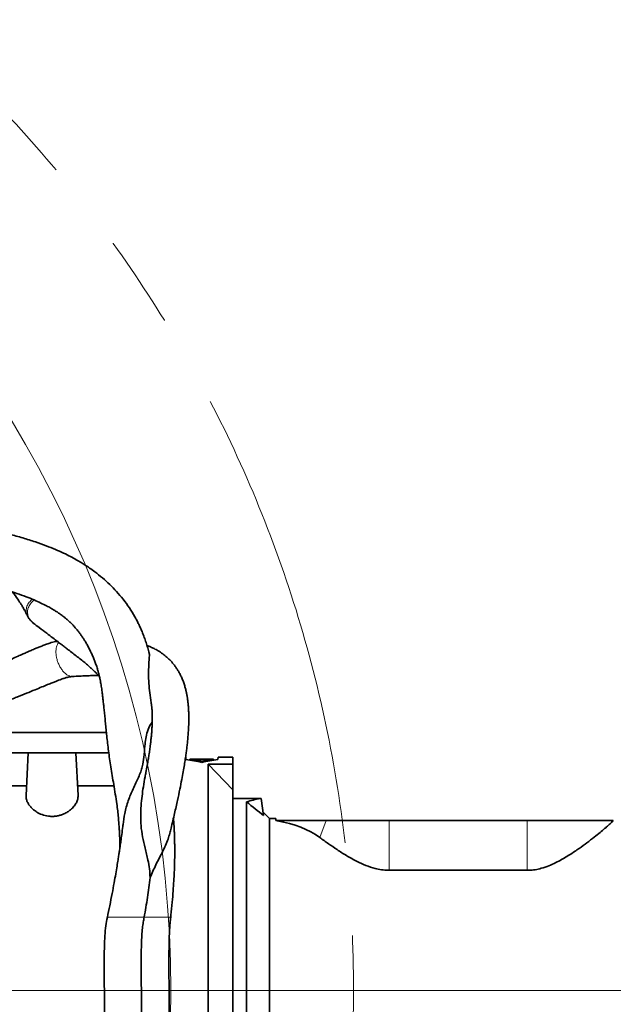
# Model space of a CAD drawing. Header units: millimetres. Extents: x 0 to 12115, y 0 to 8400.
# Tile 67 of 120: x 7513 to 7838, y 1424 to 1963. Entities that reach past the tile are written whole.
import ezdxf

# ---------------------------------------------------------------- set-up
doc = ezdxf.new("R2010")
doc.units = ezdxf.units.MM
doc.header["$LTSCALE"] = 20
doc.linetypes.add('CENTERX2', pattern=[20.32, 12.7, -2.54, 2.54, -2.54])
doc.layers.add('SVART_TEXT', color=7, linetype='Continuous')
doc.styles.add('SLDTEXTSTYLE0', font='TXT', dxfattribs={"width": 0.605})
doc.dimstyles.new('SLDDIMSTYLE0', dxfattribs={"dimtxt": 70, "dimasz": 70, "dimexe": 0, "dimexo": 0.0625, "dimgap": 17.5, "dimtad": 1, "dimdec": 1, "dimrnd": 1e-09, "dimzin": 12, "dimdsep": 46, "dimtxsty": 'SLDTEXTSTYLE0', "dimsah": 1, "dimcen": 0.09, "dimadec": 0, "dimazin": 3, "dimtfac": 1, "dimtofl": 0, "dimtmove": 0, "dimatfit": 3, "dimfxl": 1, "dimfrac": 2, "dimtolj": 1, "dimtzin": 12, "dimarcsym": 0})
doc.dimstyles.new('SLDDIMSTYLE17', dxfattribs={"dimtxt": 70, "dimasz": 70, "dimexe": 0, "dimexo": 0.0625, "dimgap": 17.5, "dimtad": 0, "dimtih": 1, "dimtoh": 1, "dimdec": 1, "dimrnd": 1e-09, "dimzin": 12, "dimdsep": 46, "dimtxsty": 'SLDTEXTSTYLE0', "dimsah": 1, "dimcen": 0, "dimadec": 0, "dimazin": 3, "dimtfac": 1, "dimtofl": 0, "dimtmove": 0, "dimatfit": 3, "dimfxl": 1, "dimfrac": 2, "dimtolj": 1, "dimtzin": 12, "dimarcsym": 0})

# ---------------------------------------------------------------- blocks, each defined once
blk = doc.blocks.new('_D_77')
at = {"layer": 'SVART_TEXT'}
for p, q in [((7370.63, 1900.23), (7599.82, 2186.41)), ((7599.82, 2186.41), (8618.66, 2186.41)), ((6995.56, 1431.91), (7370.63, 1900.23))]:
    blk.add_line(p, q, dxfattribs=at)
blk.add_solid([(7370.63, 1900.23), (7422.19, 1948.62), (7406.58, 1961.12)], dxfattribs=at)
at = {"layer": 'SVART_TEXT', "char_height": 70, "attachment_point": 1, "style": 'SLDTEXTSTYLE0'}
for s, insert in [('R600', (8009.32, 2491.5)), ('Smallest circumscribed', (7629.82, 2384.07)), ('radius axis 1 front side', (7643.09, 2276.64))]:
    blk.add_mtext(s, dxfattribs=dict(at, insert=insert))
blk = doc.blocks.new('_D_78')
at = {"color": 7, "linetype": 'Continuous', "lineweight": 0}
for p, q in [((9298.06, 1431.91), (9298.06, 2254.61)), ((6999.56, 1431.91), (9328.06, 1431.91)), ((9298.06, 1431.91), (9298.06, 1209.41)), ((8474.06, 1209.41), (9328.06, 1209.41))]:
    blk.add_line(p, q, dxfattribs=at)
at = {"color": 7, "linetype": 'Continuous', "lineweight": 18}
for points in [[(9298.06, 1431.91), (9288.06, 1361.91), (9308.06, 1361.91)], [(9298.06, 1209.41), (9308.06, 1279.41), (9288.06, 1279.41)]]:
    blk.add_solid(points, dxfattribs=at)
at = {"color": 7, "linetype": 'Continuous', "lineweight": 18, "char_height": 70, "attachment_point": 1, "rotation": 90, "style": 'SLDTEXTSTYLE0'}
for s, insert in [('(2x M8)', (9207.83, 1927.75)), ('222,5', (9207.83, 1634.63))]:
    blk.add_mtext(s, dxfattribs=dict(at, insert=insert))
blk = doc.blocks.new('_D_79')
at = {"color": 7, "linetype": 'Continuous', "lineweight": 0}
for p, q in [((9116.87, 1618.91), (9116.87, 2177.42)), ((8490.06, 1618.91), (9146.87, 1618.91)), ((9116.87, 1431.91), (9116.87, 1618.91)), ((6999.56, 1431.91), (9146.87, 1431.91))]:
    blk.add_line(p, q, dxfattribs=at)
at = {"color": 7, "linetype": 'Continuous', "lineweight": 18}
for points in [[(9116.87, 1618.91), (9106.87, 1548.91), (9126.87, 1548.91)], [(9116.87, 1431.91), (9126.87, 1501.91), (9106.87, 1501.91)]]:
    blk.add_solid(points, dxfattribs=at)
at = {"color": 7, "linetype": 'Continuous', "lineweight": 18, "char_height": 70, "attachment_point": 1, "rotation": 90, "style": 'SLDTEXTSTYLE0'}
for s, insert in [('(2x M8)', (9026.63, 1850.56)), ('187', (9026.63, 1637.65))]:
    blk.add_mtext(s, dxfattribs=dict(at, insert=insert))

msp = doc.modelspace()

# ---------------------------------------------------------------- linework, layer by layer
at = {"color": 7, "linetype": 'Continuous', "lineweight": 35}
for p, q in [((7560.33963, 1572.90888), (7500.561545, 1572.90888)), ((7497.561545, 1561.90888), (7517.561545, 1561.90888)), ((7516.333406, 1538.474587), (7517.561545, 1561.90888)), ((7517.561545, 1561.90888), (7543.561545, 1561.90888)), ((7544.789684, 1538.474587), (7543.561545, 1561.90888)), ((7543.561545, 1561.90888), (7561.609013, 1561.90888)), ((7603.704604, 1559.40888), (7603.769539, 1558.169844)), ((7605.993189, 1558.374856), (7605.965459, 1557.84573)), ((7605.99487, 1558.406929), (7605.993189, 1558.374856)), ((7605.993189, 1558.374856), (7608.76242, 1558.374856)), ((7608.764101, 1558.406929), (7605.99487, 1558.406929)), ((7607.828615, 1557.619724), (7607.824526, 1557.541716)), ((7607.828615, 1557.619724), (7607.839308, 1557.823773)), ((7611.578615, 1557.619724), (7607.828615, 1557.619724)), ((7607.839308, 1557.823773), (7611.589308, 1557.823773)), ((7608.759689, 1558.322751), (7608.733539, 1557.823773)), ((7608.76242, 1558.374856), (7608.759689, 1558.322751)), ((7608.759689, 1558.322751), (7610.651863, 1558.322751)), ((7608.764203, 1558.40888), (7608.764101, 1558.406929)), ((7610.647349, 1558.40888), (7608.764203, 1558.40888)), ((7610.647451, 1558.406929), (7610.647349, 1558.40888)), ((7615.915881, 1558.406929), (7610.647451, 1558.406929)), ((7610.649132, 1558.374856), (7618.956824, 1558.374856)), ((7610.651863, 1558.322751), (7610.649132, 1558.374856)), ((7610.651863, 1558.322751), (7610.678013, 1557.823773)), ((7611.553392, 1557.13844), (7611.538411, 1556.852596)), ((7611.553392, 1557.13844), (7611.578615, 1557.619724)), ((7613.569699, 1557.13844), (7611.553392, 1557.13844)), ((7611.589308, 1557.823773), (7611.605275, 1558.128431)), ((7611.605275, 1558.128431), (7613.517816, 1558.128431)), ((7613.517816, 1558.128431), (7613.533782, 1557.823773)), ((7613.533782, 1557.823773), (7617.283782, 1557.823773)), ((7617.294476, 1557.619724), (7613.544476, 1557.619724)), ((7613.544476, 1557.619724), (7613.569699, 1557.13844)), ((7613.569699, 1557.13844), (7613.584679, 1556.852596)), ((7617.557747, 1558.40888), (7614.893603, 1558.40888)), ((7617.283782, 1557.823773), (7617.294476, 1557.619724)), ((7617.294476, 1557.619724), (7617.298564, 1557.541716)), ((7618.956824, 1558.374856), (7618.955232, 1558.405244)), ((7618.956824, 1558.374856), (7618.985966, 1557.818797)), ((7621.353552, 1558.169844), (7621.418487, 1559.40888)), ((7629.561545, 1559.40888), (7621.418487, 1559.40888)), ((7629.561545, 1559.40888), (7629.561545, 1555.75064)), ((7616.061545, 1431.90888), (7616.061545, 1555.75064)), ((7616.061545, 1555.75064), (7629.561545, 1541.594747)), ((7616.061545, 1555.75064), (7629.561545, 1555.75064)), ((7629.561545, 1541.594747), (7629.561545, 1555.75064)), ((7516.617762, 1543.900421), (7497.561545, 1543.900421)), ((7564.405977, 1543.900421), (7544.505329, 1543.900421)), ((7629.561545, 1317.90888), (7629.561545, 1541.594747)), ((7629.561545, 1536.90888), (7644.421272, 1536.90888)), ((7644.421272, 1536.90888), (7644.983168, 1536.90888)), ((7646.297066, 1527.560009), (7644.983168, 1536.90888)), ((7637.061545, 1534.97785), (7637.061545, 1325.40888)), ((7649.561545, 1525.90888), (7646.033247, 1529.437178)), ((7653.009137, 1525.90888), (7649.561545, 1525.90888)), ((7649.561545, 1337.90888), (7649.561545, 1525.90888)), ((7652.977634, 1524.7575), (7653.061545, 1524.90888)), ((7653.792602, 1524.615376), (7652.977634, 1524.7575)), ((7653.061545, 1524.90888), (7653.009137, 1525.90888)), ((7653.900493, 1524.90888), (7653.061545, 1524.90888)), ((7680.511019, 1524.90888), (7653.900493, 1524.90888)), ((7715.061545, 1524.90888), (7680.511019, 1524.90888)), ((7790.657463, 1524.90888), (7715.061545, 1524.90888)), ((7837.774428, 1524.90888), (7790.657463, 1524.90888)), ((7837.786058, 1524.916908), (7837.774428, 1524.90888)), ((7790.657463, 1497.596259), (7715.061545, 1497.596259)), ((7616.061545, 1304.40888), (7616.061545, 1431.90888))]:
    msp.add_line(p, q, dxfattribs=at)
at = {"color": 8, "linetype": 'Continuous', "lineweight": 18}
for p, q in [((7653.792602, 1524.615376), (7653.900493, 1524.90888)), ((7677.075161, 1515.56201), (7680.511019, 1524.90888)), ((7715.061545, 1497.596259), (7715.061545, 1524.90888)), ((7790.657463, 1497.596259), (7790.657463, 1524.90888)), ((7585.017781, 1471.90888), (7580.957701, 1471.90888)), ((7559.287831, 1431.90888), (7484.061545, 1431.90888)), ((7616.061545, 1431.90888), (7594.608864, 1431.90888))]:
    msp.add_line(p, q, dxfattribs=at)
at = {"color": 7, "linetype": 'CENTERX2', "lineweight": 18}
msp.add_line((7955.231322, 1431.90888), (7082.484821, 1431.90888), dxfattribs=at)
msp.add_circle((6995.561545, 1431.90888), 700, dxfattribs=at)
at = {"color": 7, "linetype": 'Continuous', "lineweight": 18}
msp.add_circle((6995.561545, 1431.90888), 600, dxfattribs=at)
at = {"color": 7, "linetype": 'Continuous', "lineweight": 35}
for centre, major_axis, ratio, start_param, end_param in [((7595.395604, 1431.90888), (95.275607, -91.810291), 0.9285799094, 2.1660611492, 2.2351892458), ((7629.727486, 1431.90888), (95.275607, 91.810291), 0.9285799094, 0.9064034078, 0.9755315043), ((7603.187142, 1431.90888), (184.187596, 15.029039), 0.6819354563, 1.446154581, 1.457262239), ((7629.271391, 1431.90888), (184.355756, -15.001446), 0.6813313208, 1.6820822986, 1.689664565), ((7679.124121, 1431.90888), (-54.245409, 97.796818), 0.7773325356, 6.0441370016, 6.1306251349), ((7464.663479, 1483.533807), (241.385504, -79.171184), 0.4965865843, 0.8951940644, 0.9499510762), ((7558.762808, 1431.90888), (127.627894, 73.40555), 0.4600599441, 0.2010634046, 0.5085883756)]:
    msp.add_ellipse(centre, major_axis=major_axis, ratio=ratio, start_param=start_param, end_param=end_param, dxfattribs=at)
for points, knots in [([(7583.608897, 1616.877595), (7583.585111, 1616.965824), (7583.305638, 1618.002491), (7582.700524, 1620.046847), (7581.797271, 1622.882488), (7580.828069, 1625.609435), (7579.8702, 1628.04742), (7578.930086, 1630.232012), (7577.9962, 1632.240526), (7576.994852, 1634.240447), (7575.372964, 1637.240758), (7572.968063, 1641.162343), (7569.60267, 1645.795874), (7565.970749, 1650.07699), (7562.189099, 1653.961685), (7558.21659, 1657.559685), (7554.488362, 1660.539615), (7551.25476, 1662.87031), (7548.749986, 1664.546766), (7546.319962, 1666.071445), (7543.68646, 1667.618147), (7540.532173, 1669.328675), (7536.769138, 1671.187731), (7532.336072, 1673.166548), (7527.207926, 1675.214704), (7521.233219, 1677.3405), (7514.544182, 1679.449421), (7507.288781, 1681.46712), (7499.819132, 1683.288932), (7492.922816, 1684.787736), (7488.509523, 1685.588587), (7486.661545, 1685.923927)], [0, 0, 0, 0, 0.0027281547, 0.0320550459, 0.0626973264, 0.0899002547, 0.115810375, 0.1374858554, 0.157063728, 0.1780385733, 0.2004711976, 0.2526708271, 0.3039341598, 0.3528216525, 0.3987045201, 0.4437130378, 0.4886509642, 0.5164674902, 0.5398340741, 0.5602196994, 0.5841772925, 0.612515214, 0.6446249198, 0.6809714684, 0.7215382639, 0.7648250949, 0.814360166, 0.8641643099, 0.9141148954, 0.9640373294, 1, 1, 1, 1]), ([(7481.113441, 1656.475482), (7482.370079, 1656.267454), (7486.879326, 1655.52098), (7494.170028, 1653.941922), (7503.014847, 1651.717623), (7510.346084, 1649.462068), (7516.232113, 1647.347089), (7520.607581, 1645.582483), (7524.323943, 1643.911311), (7527.369041, 1642.393138), (7529.780473, 1641.069449), (7531.702473, 1639.925142), (7533.404965, 1638.839202), (7535.167296, 1637.629644), (7536.798061, 1636.406506), (7538.200988, 1635.266242), (7539.405988, 1634.222945), (7540.700023, 1633.023191), (7542.151962, 1631.559584), (7543.605639, 1629.943546), (7544.929076, 1628.323436), (7546.057555, 1626.82213), (7547.031277, 1625.429811), (7547.966792, 1624.00202), (7548.937073, 1622.419395), (7550.00042, 1620.549105), (7551.141568, 1618.364404), (7552.226179, 1616.087895), (7553.196907, 1613.855181), (7554.042388, 1611.733604), (7554.821706, 1609.569007), (7555.48053, 1607.485806), (7555.995327, 1605.639122), (7556.449281, 1603.811686), (7556.828142, 1602.063991), (7557.132084, 1600.47203), (7557.37813, 1599.049823), (7557.60841, 1597.590103), (7557.831166, 1596.036798), (7558.063948, 1594.268059), (7558.297821, 1592.345586), (7558.560972, 1590.054045), (7558.83302, 1587.566802), (7559.133496, 1584.715424), (7559.459504, 1581.538757), (7559.80439, 1578.134583), (7560.156872, 1574.649827), (7560.675676, 1569.653585), (7561.40194, 1563.070672), (7562.657468, 1554.232599), (7564.308711, 1544.553957), (7565.678881, 1536.333986), (7566.479909, 1530.217714), (7566.857378, 1526.667981), (7567.131915, 1523.399239), (7567.321506, 1520.624643), (7567.443349, 1518.451054), (7567.522099, 1516.764812), (7567.581664, 1515.262043), (7567.636462, 1513.523486), (7567.680192, 1511.713883), (7567.689092, 1510.436692), (7567.69274, 1509.913048)], [0, 0, 0, 0, 0.01436940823, 0.05156230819, 0.08879874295, 0.12573551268, 0.14852857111, 0.16945169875, 0.18781987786, 0.2037025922, 0.21716811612, 0.22810203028, 0.23809727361, 0.25053272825, 0.26508908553, 0.27486604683, 0.28415174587, 0.29563547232, 0.30965588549, 0.32585696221, 0.34085894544, 0.35386921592, 0.36584363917, 0.37701787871, 0.39018758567, 0.4054101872, 0.42233808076, 0.44119702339, 0.45798552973, 0.47317787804, 0.48962777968, 0.50681986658, 0.51962127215, 0.53180481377, 0.54600093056, 0.5568694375, 0.56573227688, 0.57532902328, 0.58571283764, 0.59566956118, 0.60901353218, 0.6214568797, 0.63592659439, 0.65240825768, 0.67081998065, 0.69072978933, 0.71084415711, 0.73097669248, 0.7763773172, 0.82070928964, 0.86552399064, 0.91133678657, 0.92682248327, 0.94175578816, 0.95429964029, 0.9644551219, 0.97217331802, 0.97735784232, 0.9819645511, 0.98749076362, 0.99487125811, 1, 1, 1, 1]), ([(7508.908783, 1649.819338), (7509.207338, 1649.430704), (7510.553726, 1647.678087), (7511.913025, 1645.694351), (7513.301828, 1643.601156), (7514.267253, 1642.071721), (7515.304739, 1640.322231), (7516.30267, 1638.491158), (7516.787793, 1637.420743), (7517.035627, 1636.873902)], [0, 0, 0, 0, 0.06597614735, 0.2975316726, 0.38603993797, 0.49757345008, 0.64001188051, 0.81609312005, 1, 1, 1, 1]), ([(7517.077912, 1636.87307), (7517.144963, 1636.702719), (7517.392608, 1636.073549), (7518.060078, 1635.067163), (7519.085179, 1633.878765), (7519.889243, 1633.107116), (7520.375933, 1632.784619), (7520.394987, 1632.771993)], [0, 0, 0, 0, 0.1034555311, 0.3820998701, 0.6735692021, 0.9872206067, 1, 1, 1, 1]), ([(7520.291035, 1632.849194), (7521.401027, 1632.002646), (7523.977546, 1630.037634), (7527.503547, 1627.367644), (7530.8305, 1624.835124), (7533.499319, 1622.789537), (7535.689686, 1621.107284), (7537.601518, 1619.639584), (7540.547087, 1617.379741), (7544.476645, 1614.384529), (7548.359091, 1611.318193), (7550.824066, 1609.190443), (7552.289702, 1607.856921), (7553.548995, 1606.663967), (7554.80235, 1605.432609), (7555.797303, 1604.431005), (7556.332222, 1603.86523), (7556.454587, 1603.735807)], [0, 0, 0, 0, 0.0621073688, 0.1441639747, 0.216257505, 0.2778722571, 0.3286060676, 0.3751527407, 0.422903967, 0.5604613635, 0.7009302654, 0.7688841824, 0.8245407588, 0.8722392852, 0.9247119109, 0.982777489, 1, 1, 1, 1]), ([(7533.367971, 1622.889335), (7533.119689, 1622.858152), (7531.700949, 1622.679964), (7529.683929, 1621.999601), (7527.082478, 1621.122246), (7524.956391, 1620.309204), (7522.94147, 1619.502028), (7521.203687, 1618.778138), (7519.743288, 1618.157053), (7518.36402, 1617.56237), (7516.677213, 1616.825737), (7514.483879, 1615.855579), (7511.713738, 1614.61782), (7509.099413, 1613.441644), (7507.39621, 1612.67841), (7506.824249, 1612.422104)], [0, 0, 0, 0, 0.027104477, 0.1548815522, 0.2388380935, 0.3176190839, 0.3954836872, 0.4674671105, 0.5155397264, 0.5618276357, 0.6239666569, 0.7055886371, 0.8088291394, 0.9358019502, 1, 1, 1, 1]), ([(7594.989531, 1517.874652), (7595.219671, 1518.786758), (7596.150956, 1522.477688), (7597.571679, 1528.502245), (7599.188109, 1535.649955), (7600.489404, 1541.799844), (7601.522553, 1547.016728), (7602.333249, 1551.415604), (7602.976429, 1555.178841), (7603.494421, 1558.466076), (7603.915385, 1561.382904), (7604.259531, 1564.004082), (7604.564928, 1566.585035), (7604.85273, 1569.366465), (7605.110381, 1572.415963), (7605.305092, 1575.59012), (7605.410948, 1578.628995), (7605.4298, 1581.479343), (7605.370166, 1584.120133), (7605.235211, 1586.616373), (7605.034831, 1588.898253), (7604.794344, 1590.878152), (7604.523501, 1592.655462), (7604.210673, 1594.353652), (7603.813554, 1596.156626), (7603.305758, 1598.092544), (7602.639472, 1600.203484), (7601.831311, 1602.325199), (7600.928627, 1604.316298), (7599.986486, 1606.099498), (7599.026341, 1607.686162), (7597.751358, 1609.551564), (7596.11024, 1611.586868), (7594.012094, 1613.717721), (7591.768001, 1615.60283), (7589.387329, 1617.247875), (7587.090902, 1618.559304), (7584.98324, 1619.565033), (7583.531389, 1620.189391), (7582.698091, 1620.479199), (7582.531404, 1620.53717)], [0, 0, 0, 0, 0.0140348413, 0.0567934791, 0.0950762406, 0.1290806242, 0.1589753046, 0.1848869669, 0.2078297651, 0.2290988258, 0.2487054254, 0.2666367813, 0.2837858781, 0.304161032, 0.3283454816, 0.3544234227, 0.3814602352, 0.406084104, 0.4302573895, 0.4549331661, 0.4790019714, 0.500170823, 0.5182915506, 0.5381946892, 0.5577263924, 0.5807834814, 0.6074673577, 0.6363446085, 0.663718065, 0.6893495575, 0.7131709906, 0.7351232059, 0.7763539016, 0.8148174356, 0.8546719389, 0.895596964, 0.9336560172, 0.963091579, 0.9926171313, 1, 1, 1, 1]), ([(7583.56307, 1616.865079), (7583.627848, 1616.650701), (7583.90261, 1615.741403), (7583.766105, 1613.543806), (7583.474627, 1609.834954), (7583.311318, 1605.226499), (7583.489417, 1600.107896), (7583.970803, 1594.764488), (7584.532399, 1591.066409), (7584.811269, 1589.230064)], [0, 0, 0, 0, 0.0501714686, 0.2128063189, 0.3766720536, 0.5434007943, 0.7110768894, 0.8565302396, 1, 1, 1, 1]), ([(7508.738695, 1591.305789), (7509.572265, 1591.635177), (7512.234267, 1592.687073), (7516.387898, 1594.379778), (7520.980452, 1596.259734), (7524.804887, 1597.829993), (7527.942538, 1599.10913), (7530.475944, 1600.1274), (7532.48911, 1600.919691), (7534.162769, 1601.560957), (7535.513493, 1602.06023), (7536.655192, 1602.462929), (7537.54057, 1602.758186), (7538.460277, 1603.040565), (7539.487351, 1603.316198), (7540.734822, 1603.549424), (7541.449356, 1603.589122), (7541.845428, 1603.611127)], [0, 0, 0, 0, 0.0674480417, 0.2153947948, 0.3413528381, 0.4465322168, 0.5328776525, 0.6026915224, 0.65833862, 0.7020374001, 0.7450318, 0.7750391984, 0.8087401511, 0.8385570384, 0.8772527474, 0.9319601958, 1, 1, 1, 1]), ([(7541.772602, 1603.603363), (7543.042447, 1603.679953), (7545.666759, 1603.838239), (7549.170845, 1603.99925), (7552.228578, 1604.101911), (7554.451453, 1604.147648), (7555.630281, 1604.155499), (7556.05232, 1604.15831)], [0, 0, 0, 0, 0.2413132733, 0.4987074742, 0.7184450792, 0.8991990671, 1, 1, 1, 1]), ([(7584.803492, 1589.229115), (7584.843098, 1588.997349), (7584.968427, 1588.263943), (7585.146185, 1586.791419), (7585.314663, 1584.800235), (7585.41125, 1582.54157), (7585.428571, 1580.372773), (7585.387466, 1578.242875), (7585.300642, 1576.13053), (7585.148131, 1573.714353), (7584.929297, 1571.133375), (7584.679591, 1568.734592), (7584.437532, 1566.690196), (7584.222534, 1565.02037), (7584.018453, 1563.534614), (7583.809646, 1562.089031), (7583.544615, 1560.335891), (7583.164982, 1557.966593), (7582.62966, 1554.827597), (7582.179525, 1552.416655), (7581.935546, 1551.109895)], [0, 0, 0, 0, 0.0332432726, 0.1051957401, 0.188930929, 0.2711268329, 0.3498113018, 0.4046971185, 0.4646895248, 0.5296293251, 0.5973374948, 0.6576578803, 0.6990645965, 0.7353321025, 0.7665500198, 0.7930504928, 0.8243010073, 0.8712088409, 0.9301936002, 1, 1, 1, 1]), ([(7585.391249, 1578.779308), (7585.079255, 1578.342116), (7584.036977, 1576.881589), (7582.742036, 1573.804347), (7581.819329, 1569.708212), (7581.262663, 1565.073028), (7580.890722, 1559.966032), (7580.209336, 1555.167413), (7579.128737, 1551.432425), (7577.932638, 1548.491524), (7576.453774, 1545.400685), (7574.445733, 1541.25669), (7572.142992, 1535.715766), (7570.285749, 1529.107057), (7569.734688, 1524.667427), (7569.486896, 1522.671089)], [0, 0, 0, 0, 0.0465069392, 0.1553659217, 0.2446155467, 0.3343521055, 0.4547893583, 0.5510488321, 0.6001441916, 0.6498450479, 0.6979893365, 0.7466954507, 0.8352009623, 0.9258959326, 1, 1, 1, 1]), ([(7584.216995, 1493.600909), (7584.136278, 1495.193694), (7583.973808, 1498.399696), (7583.000431, 1503.835401), (7581.492089, 1509.73561), (7579.994591, 1515.995602), (7579.181461, 1521.881575), (7578.995459, 1527.519806), (7579.244324, 1532.914456), (7579.784074, 1538.171849), (7580.548119, 1543.49065), (7581.296611, 1547.834672), (7581.792099, 1550.333906), (7581.945635, 1551.108341)], [0, 0, 0, 0, 0.07126956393, 0.14345345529, 0.24577401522, 0.34469844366, 0.44611699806, 0.54203189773, 0.63872692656, 0.73695745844, 0.83551259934, 0.9490304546, 1, 1, 1, 1]), ([(7544.789684, 1538.474587), (7544.766768, 1537.836408), (7544.720932, 1536.559921), (7543.946537, 1534.570967), (7542.656267, 1532.593291), (7540.968837, 1530.882574), (7539.07757, 1529.506293), (7537.260043, 1528.525682), (7535.363308, 1527.802773), (7533.463151, 1527.322481), (7531.455439, 1527.083457), (7528.88856, 1527.09848), (7525.824808, 1527.684941), (7522.959614, 1528.929971), (7520.772288, 1530.386637), (7519.145622, 1531.86302), (7517.87124, 1533.442008), (7516.948362, 1535.101687), (7516.375323, 1536.79881), (7516.347378, 1537.916026), (7516.333406, 1538.474587)], [0, 0, 0, 0, 0.0662466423, 0.1325065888, 0.200790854, 0.2690135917, 0.317548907, 0.3660295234, 0.4049592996, 0.4438529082, 0.4830158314, 0.5221673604, 0.5914192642, 0.6638242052, 0.7182958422, 0.7728300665, 0.8283032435, 0.883793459, 0.941901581, 1, 1, 1, 1]), ([(7595.484337, 1471.893029), (7595.529746, 1472.277544), (7595.85415, 1475.024522), (7596.305825, 1479.846386), (7596.83624, 1486.107589), (7597.204403, 1491.609016), (7597.452329, 1496.433302), (7597.602377, 1500.648466), (7597.683949, 1504.474188), (7597.709677, 1507.903008), (7597.692879, 1510.926222), (7597.650469, 1513.490649), (7597.595163, 1515.56892), (7597.539387, 1517.148836), (7597.49003, 1518.346282), (7597.436383, 1519.506894), (7597.361679, 1520.937361), (7597.253746, 1522.694929), (7597.135232, 1524.46568), (7597.029874, 1525.625384), (7596.986213, 1526.105985)], [0, 0, 0, 0, 0.0205033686, 0.1464759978, 0.2576343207, 0.3557512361, 0.4423389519, 0.5186195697, 0.5855127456, 0.6526701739, 0.7089989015, 0.7552335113, 0.7981842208, 0.8280940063, 0.8465224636, 0.8676456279, 0.8955094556, 0.9299939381, 0.970988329, 1, 1, 1, 1]), ([(7837.774428, 1524.90888), (7837.361301, 1524.455287), (7836.626558, 1523.648574), (7834.7022, 1521.87772), (7832.516143, 1519.972458), (7829.751544, 1517.672794), (7826.388701, 1514.979905), (7822.390317, 1511.933081), (7817.776158, 1508.634758), (7812.523332, 1505.148882), (7807.311277, 1502.201382), (7802.543979, 1500.026993), (7798.742329, 1498.707642), (7795.036068, 1497.888383), (7792.410878, 1497.613932), (7790.948421, 1497.599191), (7790.657463, 1497.596259)], [0, 0, 0, 0, 0.0987802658, 0.1756800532, 0.2527882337, 0.3297402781, 0.4185159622, 0.5075072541, 0.5963106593, 0.6942369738, 0.7920353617, 0.8478940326, 0.903654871, 0.9465379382, 0.9893636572, 1, 1, 1, 1]), ([(7569.408247, 1522.683626), (7569.365868, 1522.324556), (7569.158013, 1520.563454), (7568.76188, 1517.535703), (7568.26716, 1513.89271), (7567.885786, 1511.223616), (7567.610158, 1509.346558), (7567.379483, 1507.802365), (7567.078974, 1505.830104), (7566.658676, 1503.145755), (7566.101269, 1499.705387), (7565.389848, 1495.488594), (7564.504822, 1490.474431), (7563.420614, 1484.642248), (7562.198256, 1478.372983), (7561.284842, 1474.02613), (7560.841957, 1471.918483)], [0, 0, 0, 0, 0.0235825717, 0.1156633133, 0.1915922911, 0.2514739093, 0.279719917, 0.3059254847, 0.3449253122, 0.3982648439, 0.4659614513, 0.5480542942, 0.6446118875, 0.7557365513, 0.8815646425, 1, 1, 1, 1]), ([(7584.216995, 1493.600909), (7585.244945, 1495.940306), (7586.854115, 1499.602437), (7589.225307, 1504.231597), (7591.059297, 1507.803156), (7592.721591, 1511.281277), (7594.089121, 1514.626931), (7594.701367, 1516.818142), (7594.996152, 1517.873169)], [0, 0, 0, 0, 0.25965954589, 0.40647560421, 0.55444987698, 0.70576922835, 0.85833349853, 1, 1, 1, 1]), ([(7715.061545, 1497.596259), (7714.868481, 1497.597492), (7713.470184, 1497.606419), (7710.869055, 1497.838351), (7706.721749, 1498.685316), (7702.21025, 1500.226726), (7696.999057, 1502.648827), (7691.728055, 1505.581868), (7686.525311, 1508.895886), (7681.569379, 1512.31001), (7678.627083, 1514.439045), (7677.075161, 1515.56201)], [0, 0, 0, 0, 0.0114906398, 0.0832225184, 0.1550394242, 0.2675196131, 0.380300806, 0.5305848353, 0.6814138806, 0.8319609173, 1, 1, 1, 1]), ([(7580.957701, 1471.90888), (7581.600932, 1475.523651), (7582.890074, 1482.768267), (7583.774075, 1489.985024), (7584.216995, 1493.600909)], [0, 0, 0, 0, 0.4989597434, 1, 1, 1, 1]), ([(7560.850044, 1471.90888), (7560.540354, 1470.366891), (7559.872974, 1467.043915), (7559.427777, 1461.673214), (7559.198586, 1456.166645), (7559.111547, 1450.982172), (7559.089491, 1446.466089), (7559.097378, 1442.670347), (7559.115884, 1439.543994), (7559.139226, 1436.67239), (7559.169277, 1433.566661), (7559.208955, 1429.852886), (7559.255269, 1425.528497), (7559.300972, 1420.549501), (7559.331377, 1414.866729), (7559.316611, 1409.055529), (7559.223326, 1403.443533), (7559.036064, 1398.447593), (7558.702329, 1393.909461), (7558.181996, 1389.956587), (7557.634949, 1387.579913), (7557.3804, 1386.474018)], [0, 0, 0, 0, 0.0557429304, 0.120125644, 0.1880373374, 0.2486343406, 0.3014224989, 0.345984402, 0.381383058, 0.4107658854, 0.446417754, 0.4900089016, 0.5406615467, 0.5976719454, 0.6641515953, 0.7394194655, 0.8009105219, 0.8604369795, 0.9142400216, 0.9600948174, 1, 1, 1, 1]), ([(7577.79449, 1386.474018), (7577.989069, 1387.360944), (7578.413537, 1389.295755), (7578.899646, 1392.588514), (7579.258494, 1396.65868), (7579.490596, 1401.651554), (7579.606731, 1407.564065), (7579.624975, 1414.273043), (7579.572679, 1421.563947), (7579.483252, 1429.161442), (7579.393197, 1436.759756), (7579.338535, 1444.053142), (7579.351396, 1450.766304), (7579.456636, 1456.684792), (7579.66981, 1461.685379), (7579.995216, 1465.765268), (7580.431755, 1469.069497), (7580.792379, 1471.016369), (7580.957701, 1471.90888)], [0, 0, 0, 0, 0.03180593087, 0.0693840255, 0.11649692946, 0.17485902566, 0.24439460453, 0.32357903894, 0.40980123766, 0.49972738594, 0.58966301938, 0.67591397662, 0.75514717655, 0.824752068, 0.88320297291, 0.93041889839, 0.96810170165, 1, 1, 1, 1]), ([(7593.515837, 1386.474018), (7593.672993, 1387.595778), (7594.022294, 1390.089029), (7594.357773, 1394.379847), (7594.576084, 1399.693644), (7594.687323, 1406.071665), (7594.716049, 1413.310608), (7594.687395, 1421.07884), (7594.630189, 1428.99813), (7594.571437, 1436.705336), (7594.534126, 1443.89309), (7594.53526, 1450.334626), (7594.585099, 1455.89553), (7594.687052, 1460.535422), (7594.838715, 1464.301746), (7595.032249, 1467.318094), (7595.257304, 1469.768159), (7595.420003, 1471.23234), (7595.49518, 1471.90888)], [0, 0, 0, 0, 0.0399655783, 0.0888284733, 0.1509742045, 0.2264152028, 0.3124001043, 0.4047306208, 0.4987508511, 0.5900521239, 0.6749433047, 0.7507310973, 0.815849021, 0.8698683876, 0.9134192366, 0.9480430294, 0.9759927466, 1, 1, 1, 1])]:
    msp.add_open_spline(points, degree=3, knots=knots, dxfattribs=at)
at = {"color": 8, "linetype": 'Continuous', "lineweight": 18}
for points, knots in [([(7517.084141, 1636.875074), (7517.034094, 1636.96025), (7516.546905, 1637.789416), (7516.304263, 1639.604866), (7516.661652, 1642.10675), (7517.874073, 1644.345423), (7519.221142, 1645.374903), (7519.8485, 1645.854354)], [0, 0, 0, 0, 0.0282813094, 0.2753097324, 0.5171377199, 0.775120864, 1, 1, 1, 1]), ([(7520.907136, 1645.419598), (7520.697035, 1645.271354), (7519.654268, 1644.535594), (7518.335058, 1642.948633), (7517.302814, 1640.79252), (7517.009241, 1638.702344), (7517.36179, 1636.718903), (7518.357042, 1634.62805), (7519.591751, 1633.517376), (7520.311192, 1632.870207)], [0, 0, 0, 0, 0.0483216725, 0.2398290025, 0.394393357, 0.5314319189, 0.6747687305, 0.810493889, 1, 1, 1, 1]), ([(7534.269645, 1622.197587), (7534.219593, 1622.154692), (7533.890857, 1621.872966), (7533.244334, 1620.728294), (7532.720555, 1618.912692), (7532.652695, 1616.679135), (7532.821999, 1614.848475), (7533.243639, 1612.89401), (7533.92744, 1610.894334), (7534.854557, 1608.915253), (7535.647793, 1607.762218), (7536.045093, 1607.18471)], [0, 0, 0, 0, 0.0195563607, 0.1284440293, 0.345769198, 0.4548064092, 0.5636607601, 0.6727413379, 0.781897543, 0.8907613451, 1, 1, 1, 1]), ([(7536.045093, 1607.18471), (7536.472191, 1606.66549), (7537.325212, 1605.628481), (7538.703288, 1604.53349), (7540.040532, 1603.854688), (7541.079762, 1603.572302), (7541.612532, 1603.633531), (7541.769444, 1603.651564)], [0, 0, 0, 0, 0.2263327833, 0.4520420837, 0.6777103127, 0.905079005, 1, 1, 1, 1]), ([(7560.88168, 1471.90888), (7560.892289, 1471.90888), (7560.915684, 1471.90888), (7561.497421, 1471.90888), (7562.511641, 1471.90888), (7563.922863, 1471.90888), (7565.6482, 1471.90888), (7567.611533, 1471.90888), (7569.717886, 1471.90888), (7571.866018, 1471.90888), (7573.963929, 1471.90888), (7575.926337, 1471.90888), (7577.679765, 1471.90888), (7579.145958, 1471.90888), (7580.304871, 1471.90888), (7580.739896, 1471.90888), (7580.957701, 1471.90888)], [0, 0, 0, 0, 0.059934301, 0.1321715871, 0.2043930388, 0.2766482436, 0.3489984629, 0.4214718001, 0.4939507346, 0.5663747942, 0.63872691, 0.7110045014, 0.7832170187, 0.8553916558, 0.9275987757, 1, 1, 1, 1]), ([(7585.421619, 1471.90888), (7585.336044, 1471.90888), (7585.201874, 1471.90888), (7585.066729, 1471.90888), (7585.017781, 1471.90888)], [0, 0, 0, 0, 0.6378091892, 1, 1, 1, 1]), ([(7595.34842, 1471.90888), (7595.38495, 1471.90888), (7595.513895, 1471.90888), (7594.458481, 1471.90888), (7592.279344, 1471.90888), (7589.180684, 1471.90888), (7586.646693, 1471.90888), (7585.421619, 1471.90888)], [0, 0, 0, 0, 0.0913292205, 0.3223821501, 0.5533829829, 0.7840802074, 1, 1, 1, 1])]:
    msp.add_open_spline(points, degree=3, knots=knots, dxfattribs=at)

# ---------------------------------------------------------------- dimensions: what is measured, and where the dimension line sits
at = {"color": 7, "linetype": 'Continuous', "lineweight": 18}
for base, p2, picture, middle in [((9298.061545, 1209.40888), (8470.061545, 1209.40888), '_D_78', (9298.061545, 1944.619756)), ((9116.868105, 1618.90888), (8486.061545, 1618.90888), '_D_79', (9116.868105, 1907.533935))]:
    dim = msp.add_linear_dim(base=base, p1=(6995.561545, 1431.90888), p2=p2, angle=90, text='<>  (2x M8)', dimstyle='SLDDIMSTYLE0', dxfattribs=at)
    dim.commit()
    dim.dimension.update_dxf_attribs({"geometry": picture, "text_midpoint": middle, "dimtype": 160})
at = {"layer": 'SVART_TEXT'}
dim = msp.add_radius_dim(center=(6995.561545, 1431.90888), mpoint=(7370.626349, 1900.231838), text='<>\\PSmallest circumscribed\\Pradius axis 1 front side', dimstyle='SLDDIMSTYLE17', dxfattribs=at)
dim.commit()
dim.dimension.update_dxf_attribs({"geometry": '_D_77', "text_midpoint": (8124.240002, 2347.554712), "dimtype": 164})

doc.saveas('drawing.dxf')
